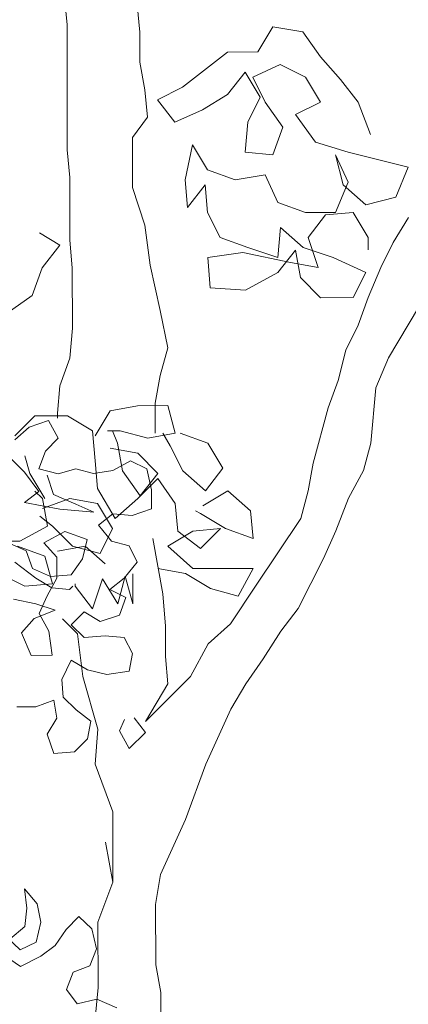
# Model space of a CAD drawing. Header units: millimetres. Extents: x -409347 to -76892, y 286088 to 1850972.
# Tile 150 of 256: x -192029 to -190753, y 559313 to 562547. Entities that reach past the tile are written whole.
import ezdxf

# ---------------------------------------------------------------- set-up
doc = ezdxf.new("R2010")
doc.units = ezdxf.units.MM
doc.linetypes.add('DGN Style 2', pattern=[3.08948, 1.853688, -1.235792])
for name, color, linetype, lineweight in [('a_drzewa', 7, 'Continuous', 0), ('A_P_WAND_BET_A_X', 25, 'Continuous', 0), ('A_P_WAND_BET_V_X', 131, 'DGN Style 2', 0)]:
    doc.layers.add(name, color=color, linetype=linetype, lineweight=lineweight)

msp = doc.modelspace()

# ---------------------------------------------------------------- linework, layer by layer
at = {"layer": 'a_drzewa', "ltscale": 1024}
for p, q in [((-191881.4, 562621.4), (-191873.1, 562530.8)), ((-191634.3, 562506.3), (-191642.6, 562596.9)), ((-191873.1, 562530.8), (-191872.7, 562119)), ((-191197.8, 562523.2), (-191247.1, 562440.8)), ((-191099, 562506.8), (-191197.8, 562523.2)), ((-191634.2, 562407.5), (-191634.3, 562506.3)), ((-191041.3, 562424.5), (-191099, 562506.8)), ((-191346, 562440.7), (-191494.1, 562325.2)), ((-191247.1, 562440.8), (-191346, 562440.7)), ((-190975.3, 562350.4), (-191041.3, 562424.5)), ((-191617.6, 562316.9), (-191634.2, 562407.5)), ((-191263.5, 562358.4), (-191173, 562399.7)), ((-191173, 562399.7), (-191090.6, 562358.6)), ((-191345.8, 562300.7), (-191288.3, 562374.8)), ((-191288.3, 562374.8), (-191238.8, 562292.5)), ((-191222.3, 562276.1), (-191263.5, 562358.4)), ((-191090.6, 562358.6), (-191041.1, 562276.3)), ((-190917.6, 562276.4), (-190975.3, 562350.4)), ((-191609.3, 562226.3), (-191617.6, 562316.9)), ((-191494.1, 562325.2), (-191576.4, 562284)), ((-191576.4, 562284), (-191518.7, 562209.9)), ((-191428.2, 562251.2), (-191345.8, 562300.7)), ((-191238.8, 562292.5), (-191279.9, 562210.2)), ((-191518.7, 562209.9), (-191428.2, 562251.2)), ((-191164.6, 562193.8), (-191222.3, 562276.1)), ((-191041.1, 562276.3), (-191123.4, 562235)), ((-190876.3, 562169.3), (-190917.6, 562276.4)), ((-191658.7, 562160.4), (-191609.3, 562226.3)), ((-191123.4, 562235), (-191057.5, 562144.5)), ((-191279.9, 562210.2), (-191288, 562111.3)), ((-191197.4, 562103.2), (-191164.6, 562193.8)), ((-191658.5, 561995.7), (-191658.7, 562160.4)), ((-191461, 562135.9), (-191485.6, 562020.6)), ((-191411.5, 562053.6), (-191461, 562135.9)), ((-191057.5, 562144.5), (-190950.4, 562111.6)), ((-191872.7, 562119), (-191864.4, 562028.4)), ((-191288, 562111.3), (-191197.4, 562103.2)), ((-190966.8, 562004.6), (-190991.5, 562103.4)), ((-190991.5, 562103.4), (-190950.3, 562012.8)), ((-190950.4, 562111.6), (-190752.7, 562062.4)), ((-190752.7, 562062.4), (-190793.8, 561963.5)), ((-191864.4, 562028.4), (-191864.2, 561822.6)), ((-191320.9, 562020.7), (-191411.5, 562053.6)), ((-191222.1, 562037.3), (-191320.9, 562020.7)), ((-191180.8, 561946.7), (-191222.1, 562037.3)), ((-191617.2, 561872.2), (-191658.5, 561995.7)), ((-191485.6, 562020.6), (-191477.3, 561930)), ((-191477.3, 561930), (-191419.7, 562004.1)), ((-191419.7, 562004.1), (-191411.4, 561913.6)), ((-190950.3, 562012.8), (-190991.4, 561913.9)), ((-190892.6, 561938.7), (-190966.8, 562004.6)), ((-190793.8, 561963.5), (-190892.6, 561938.7)), ((-191090.2, 561913.9), (-191180.8, 561946.7)), ((-191411.4, 561913.6), (-191370.1, 561831.2)), ((-190991.4, 561913.9), (-191090.2, 561913.9)), ((-191081.9, 561831.5), (-191024.3, 561905.7)), ((-191024.3, 561905.7), (-190933.7, 561914)), ((-190933.7, 561914), (-190884.2, 561831.7)), ((-190752.5, 561897.7), (-190801.9, 561815.3)), ((-191600.6, 561740.4), (-191617.2, 561872.2)), ((-191180.6, 561765.5), (-191172.5, 561864.4)), ((-191172.5, 561864.4), (-191098.3, 561798.6)), ((-191897.2, 561806.1), (-191963.1, 561847.2)), ((-191370.1, 561831.2), (-191279.5, 561798.4)), ((-191048.9, 561732.7), (-191081.9, 561831.5)), ((-190884.2, 561831.7), (-190884.2, 561790.5)), ((-191954.7, 561731.9), (-191897.2, 561806.1)), ((-191864.2, 561822.6), (-191855.9, 561732)), ((-191279.5, 561798.4), (-191180.6, 561765.5)), ((-191098.3, 561798.6), (-190999.5, 561765.7)), ((-190801.9, 561815.3), (-190843, 561732.9)), ((-191411.2, 561765.3), (-191296, 561781.9)), ((-191296, 561781.9), (-191139.5, 561749.1)), ((-191123, 561790.3), (-191180.6, 561716.1)), ((-191106.5, 561699.7), (-191123, 561790.3)), ((-190999.5, 561765.7), (-190892.4, 561716.4)), ((-191567.5, 561592.2), (-191600.6, 561740.4)), ((-191402.9, 561666.5), (-191411.2, 561765.3)), ((-191139.5, 561749.1), (-191048.9, 561732.7)), ((-191987.6, 561641.3), (-191954.7, 561731.9)), ((-191855.9, 561732), (-191855.7, 561534.3)), ((-191180.6, 561716.1), (-191287.6, 561658.4)), ((-190892.4, 561716.4), (-190933.5, 561634)), ((-190843, 561732.9), (-190884.1, 561634)), ((-191040.5, 561633.9), (-191106.5, 561699.7)), ((-192069.9, 561583.5), (-191987.6, 561641.3)), ((-191287.6, 561658.4), (-191402.9, 561666.5)), ((-190933.5, 561634), (-191040.5, 561633.9)), ((-190884.1, 561634), (-190916.9, 561543.4)), ((-191542.7, 561468.7), (-191567.5, 561592.2)), ((-190818, 561436.5), (-190719.3, 561601.3)), ((-190916.9, 561543.4), (-190958, 561461)), ((-191855.7, 561534.3), (-191863.9, 561435.5)), ((-191567.4, 561378.1), (-191542.7, 561468.7)), ((-190958, 561461), (-190982.6, 561362.2)), ((-191863.9, 561435.5), (-191896.7, 561344.9)), ((-190859.1, 561337.6), (-190818, 561436.5)), ((-191583.7, 561287.5), (-191567.4, 561378.1)), ((-190982.6, 561362.2), (-191015.5, 561271.6)), ((-191896.7, 561344.9), (-191904.9, 561254.3)), ((-190875.4, 561156.4), (-190859.1, 561337.6)), ((-191583.6, 561188.7), (-191583.7, 561287.5)), ((-191904.9, 561254.3), (-191904.9, 561237.8)), ((-191781.3, 561180.3), (-191732, 561262.7)), ((-191732, 561262.7), (-191641.4, 561279.2)), ((-191641.4, 561279.2), (-191542.6, 561279.3)), ((-191542.6, 561279.3), (-191517.8, 561188.8)), ((-191015.5, 561271.6), (-191064.7, 561090.4)), ((-191979, 561246), (-192044.8, 561180)), ((-191997, 561208.8), (-191933.7, 561230)), ((-191871.9, 561246.1), (-191979, 561246)), ((-191933.7, 561230), (-191902, 561172)), ((-191789.5, 561196.7), (-191871.9, 561246.1)), ((-192044.5, 561166.6), (-191997, 561208.8)), ((-191781.2, 561097.9), (-191789.5, 561196.7)), ((-191699, 561196.8), (-191740.1, 561196.8)), ((-191707.1, 561155.6), (-191723.7, 561196.8)), ((-191608.3, 561172.2), (-191699, 561196.8)), ((-191517.8, 561188.8), (-191608.3, 561172.2)), ((-191534.2, 561147.6), (-191558.9, 561188.7)), ((-191501.3, 561188.8), (-191410.7, 561155.9)), ((-191902, 561172), (-191944.2, 561129.7)), ((-191690.6, 561065.1), (-191707.1, 561155.6)), ((-191410.7, 561155.9), (-191361.2, 561073.6)), ((-190900, 561065.8), (-190875.4, 561156.4)), ((-191944.2, 561129.7), (-191965.2, 561071.6)), ((-191731.8, 561139.2), (-191641.2, 561122.8)), ((-191641.2, 561122.8), (-191575.3, 561056.9)), ((-191492.9, 561065.3), (-191534.2, 561147.6)), ((-192012.7, 561061), (-192055, 561103.2)), ((-191995.3, 561056.6), (-192011.8, 561114.2)), ((-191772.9, 561007.4), (-191781.2, 561097.9)), ((-191722.4, 561066.6), (-191664.4, 561098.3)), ((-191664.4, 561098.3), (-191611.6, 561072)), ((-191064.7, 561090.4), (-191081.1, 560999.8)), ((-191965.2, 560997.7), (-192012.7, 561061)), ((-191945.8, 560974.3), (-191995.3, 561056.6)), ((-191965.2, 561071.6), (-191901.9, 561055.9)), ((-191901.9, 561055.9), (-191843.8, 561071.7)), ((-191843.8, 561071.7), (-191785.7, 561056)), ((-191785.7, 561056), (-191722.4, 561066.6)), ((-191632.9, 560982.8), (-191690.6, 561065.1)), ((-191575.3, 561056.9), (-191632.9, 560982.8)), ((-191611.6, 561072), (-191595.7, 561003.3)), ((-191418.8, 560999.4), (-191492.9, 561065.3)), ((-191361.2, 561073.6), (-191418.8, 560999.4)), ((-190949.3, 560975.2), (-190900, 561065.8)), ((-191938.8, 561050.5), (-191917.6, 560987.2)), ((-191575.3, 561040.5), (-191641.1, 560974.5)), ((-191517.6, 560958.2), (-191575.3, 561040.5)), ((-192012.6, 560960.7), (-191965.2, 560997.7)), ((-191954, 560974.2), (-191978.8, 560998.9)), ((-191715.2, 560908.6), (-191772.9, 561007.4)), ((-191595.7, 561003.3), (-191595.6, 560940)), ((-191427, 560950), (-191344.7, 560999.5)), ((-191344.7, 560999.5), (-191270.5, 560933.7)), ((-191081.1, 560999.8), (-191105.7, 560909.1)), ((-191896.5, 560939.7), (-192012.6, 560960.7)), ((-191954, 560941.3), (-191863.5, 560974.3)), ((-191937.5, 560883.7), (-191954, 560974.2)), ((-191917.6, 560987.2), (-191843.7, 560955.6)), ((-191863.5, 560974.3), (-191772.8, 560957.9)), ((-191772.8, 560957.9), (-191723.4, 560875.6)), ((-191641.1, 560974.5), (-191715.2, 560908.6)), ((-191509.2, 560867.6), (-191517.6, 560958.2)), ((-190990.4, 560868.1), (-190949.3, 560975.2)), ((-191785.6, 560929.3), (-191896.5, 560939.7)), ((-191843.7, 560955.6), (-191785.6, 560929.3)), ((-191595.6, 560940), (-191658.9, 560918.8)), ((-191435.2, 560925.3), (-191451.7, 560933.5)), ((-191352.8, 560876), (-191435.2, 560925.3)), ((-191270.5, 560933.7), (-191262.2, 560843.1)), ((-191921, 560883.7), (-191962.2, 560916.6)), ((-191722.3, 560924.1), (-191769.7, 560887.1)), ((-191658.9, 560918.8), (-191722.3, 560924.1)), ((-191105.7, 560909.1), (-191253.8, 560686.7)), ((-192028, 560834.2), (-191937.5, 560883.7)), ((-191949.2, 560828.8), (-191880.6, 560865.8)), ((-191855.1, 560817.9), (-191921, 560883.7)), ((-191880.6, 560865.8), (-191806.7, 560839.5)), ((-191769.7, 560887.1), (-191727.5, 560834.3)), ((-191723.4, 560875.6), (-191764.5, 560793.2)), ((-191542.1, 560818.2), (-191459.8, 560867.6)), ((-191435.1, 560810), (-191509.2, 560867.6)), ((-191459.8, 560867.6), (-191369.2, 560876)), ((-191369.2, 560876), (-191435.1, 560810)), ((-191262.2, 560843.1), (-191352.8, 560876)), ((-191031.5, 560777.4), (-190990.4, 560868.1)), ((-192126.9, 560834.1), (-192028, 560834.2)), ((-192007.2, 560802.4), (-192065.3, 560828.7)), ((-191906.9, 560781.4), (-191949.2, 560828.8)), ((-191806.7, 560839.5), (-191822.4, 560776.2)), ((-191727.5, 560834.3), (-191669.4, 560818.5)), ((-191558.5, 560661.7), (-191591.6, 560842.8)), ((-191945.6, 560784.8), (-192036.2, 560817.7)), ((-191986, 560744.3), (-192007.2, 560802.4)), ((-191904.5, 560801.4), (-191813.9, 560817.9)), ((-191764.5, 560793.2), (-191855.1, 560817.9)), ((-191813.9, 560817.9), (-191748, 560760.3)), ((-191669.4, 560818.5), (-191642.9, 560765.8)), ((-191459.7, 560744.1), (-191542.1, 560818.2)), ((-192044.1, 560765.4), (-191975.4, 560712.7)), ((-191920.8, 560694.3), (-191945.6, 560784.8)), ((-191906.8, 560712.7), (-191906.9, 560781.4)), ((-191822.4, 560776.2), (-191859.3, 560723.3)), ((-191642.9, 560765.8), (-191685.1, 560712.9)), ((-191113.7, 560612.7), (-191031.5, 560777.4)), ((-191927.9, 560718), (-191986, 560744.3)), ((-191575, 560744), (-191484.4, 560727.6)), ((-191262.1, 560744.3), (-191459.7, 560744.1)), ((-191311.4, 560653.7), (-191262.1, 560744.3)), ((-192093.8, 560727.1), (-192011.4, 560686)), ((-191975.4, 560712.7), (-191922.6, 560681.1)), ((-191938.4, 560654.7), (-191906.8, 560712.7)), ((-191859.3, 560723.3), (-191927.9, 560718)), ((-191756.2, 560710.9), (-191789, 560612)), ((-191706.7, 560628.6), (-191756.2, 560710.9)), ((-191685.1, 560712.9), (-191732.6, 560676)), ((-191682, 560719.2), (-191706.7, 560628.6)), ((-191657.3, 560628.6), (-191682, 560719.2)), ((-191657.3, 560727.5), (-191657.3, 560628.6)), ((-191484.4, 560727.6), (-191402, 560678.3)), ((-192011.4, 560686), (-191920.8, 560694.3)), ((-191922.6, 560681.1), (-191864.6, 560675.8)), ((-191864.6, 560675.8), (-191854, 560686.4)), ((-191846.7, 560686.1), (-191846.7, 560694.3)), ((-191789, 560612), (-191846.7, 560686.1)), ((-191732.6, 560676), (-191679.8, 560649.6)), ((-191402, 560678.3), (-191311.4, 560653.7)), ((-191253.8, 560686.7), (-191336, 560563)), ((-191253.8, 560686.7), (-191253.8, 560686.7)), ((-192049.3, 560644), (-191975.4, 560628.2)), ((-191964.8, 560596.6), (-191938.4, 560654.7)), ((-191679.8, 560649.6), (-191700.9, 560591.5)), ((-191550.1, 560554.6), (-191558.5, 560661.7)), ((-191912, 560607.2), (-191980.6, 560580.7)), ((-191975.4, 560628.2), (-191912, 560607.2)), ((-191817, 560602), (-191859.2, 560559.7)), ((-191764.2, 560570.4), (-191817, 560602)), ((-191171.3, 560538.5), (-191113.7, 560612.7)), ((-191980.6, 560580.7), (-192022.8, 560533.2)), ((-191933.1, 560538.5), (-191964.8, 560596.6)), ((-191887.8, 560579), (-191838.3, 560529.6)), ((-191700.9, 560591.5), (-191764.2, 560570.4)), ((-191922.4, 560459.4), (-191933.1, 560538.5)), ((-191859.2, 560559.7), (-191816.9, 560517.5)), ((-191550, 560455.8), (-191550.1, 560554.6)), ((-191336, 560563), (-191410.1, 560497.1)), ((-191228.9, 560447.9), (-191171.3, 560538.5)), ((-192022.8, 560533.2), (-191991.1, 560459.3)), ((-191838.3, 560529.6), (-191821.7, 560389.7)), ((-191816.9, 560517.5), (-191748.3, 560522.9)), ((-191748.3, 560522.9), (-191685, 560517.6)), ((-191685, 560517.6), (-191658.5, 560464.9)), ((-191410.1, 560497.1), (-191467.6, 560390)), ((-191991.1, 560459.3), (-191922.4, 560459.4)), ((-191859.1, 560443.6), (-191890.7, 560380.2)), ((-191806.3, 560412), (-191859.1, 560443.6)), ((-191658.5, 560464.9), (-191669, 560406.8)), ((-191541.7, 560365.2), (-191550, 560455.8)), ((-191286.4, 560365.4), (-191228.9, 560447.9)), ((-191742.9, 560396.2), (-191806.3, 560412)), ((-191890.7, 560380.2), (-191885.4, 560322.2)), ((-191821.7, 560389.7), (-191772.2, 560216.8)), ((-191669, 560406.8), (-191742.9, 560396.2)), ((-191467.6, 560390), (-191615.7, 560241.6)), ((-191615.7, 560241.6), (-191541.7, 560365.2)), ((-191335.8, 560283), (-191286.4, 560365.4)), ((-191917, 560311.6), (-191975.1, 560290.4)), ((-191906.4, 560253.5), (-191917, 560311.6)), ((-191885.4, 560322.2), (-191843.1, 560280)), ((-191975.1, 560290.4), (-192038.4, 560290.3)), ((-191843.1, 560280), (-191795.5, 560243.1)), ((-191417.9, 560101.8), (-191335.8, 560283)), ((-191938, 560200.7), (-191906.4, 560253.5)), ((-191700.5, 560211.5), (-191684.7, 560248.4)), ((-191653, 560253.7), (-191616, 560206.3)), ((-191795.5, 560243.1), (-191806.1, 560185)), ((-191772.2, 560216.8), (-191780.3, 560101.5)), ((-191916.9, 560137.4), (-191938, 560200.7)), ((-191806.1, 560185), (-191848.2, 560142.7)), ((-191668.8, 560153.4), (-191700.5, 560211.5)), ((-191616, 560206.3), (-191668.8, 560153.4)), ((-191848.2, 560142.7), (-191916.9, 560137.4)), ((-191780.3, 560101.5), (-191722.5, 559945.1)), ((-191483.7, 559920.6), (-191417.9, 560101.8)), ((-191722.5, 559945.1), (-191722.3, 559714.5)), ((-191565.9, 559739.3), (-191483.7, 559920.6)), ((-191722.3, 559714.5), (-191747.1, 559846.2)), ((-191747.1, 559846.2), (-191722.3, 559714.5)), ((-191582.2, 559640.5), (-191565.9, 559739.3)), ((-191722.3, 559714.5), (-191771.6, 559582.7)), ((-192005.1, 559628.8), (-192012.5, 559692.2)), ((-192012.5, 559692.2), (-191970.7, 559643.4)), ((-191970.7, 559643.4), (-191958.8, 559582.8)), ((-191582.1, 559442.8), (-191582.2, 559640.5)), ((-192012.2, 559569.1), (-192005.1, 559628.8)), ((-191876.4, 559558.6), (-191834.8, 559602.1)), ((-191834.8, 559602.1), (-191791.3, 559560.6)), ((-192061, 559527.3), (-192012.2, 559569.1)), ((-191958.8, 559582.8), (-191974.9, 559517.6)), ((-191771.6, 559582.7), (-191771.4, 559368.5)), ((-191912.4, 559506), (-191876.4, 559558.6)), ((-191791.3, 559560.6), (-191776.6, 559495.5)), ((-192027.4, 559492.1), (-192070.9, 559533.6)), ((-191974.9, 559517.6), (-192027.4, 559492.1)), ((-191959.4, 559471.5), (-191912.4, 559506)), ((-192078, 559473.8), (-192025.4, 559437.8)), ((-192025.4, 559437.8), (-191959.4, 559471.5)), ((-191776.6, 559495.5), (-191798.2, 559439.3)), ((-191798.2, 559439.3), (-191853.4, 559418.3)), ((-191565.5, 559352.3), (-191582.1, 559442.8)), ((-191853.4, 559418.3), (-191874.9, 559362.1)), ((-191874.9, 559362.1), (-191840.4, 559315.2)), ((-191771.4, 559368.5), (-191779.5, 559277.9)), ((-191565.3, 559146.4), (-191565.5, 559352.3)), ((-191840.4, 559315.2), (-191775.3, 559329.8)), ((-191775.3, 559329.8), (-191709.1, 559301.9))]:
    msp.add_line(p, q, dxfattribs=at)
at = {"layer": 'A_P_WAND_BET_A_X', "ltscale": 0.01}
msp.add_3dface([(-409346.6, 1850971.6), (-87526.5, 1850971.6), (-87526.5, 286087.9), (-409346.6, 286087.9)], dxfattribs=at)
at = {"layer": 'A_P_WAND_BET_V_X'}
msp.add_3dface([(-346399.5, 627361.9), (-346399.5, 492361.9), (-171399.5, 492361.9), (-171399.5, 627361.9)], dxfattribs=at)

doc.saveas('drawing.dxf')
